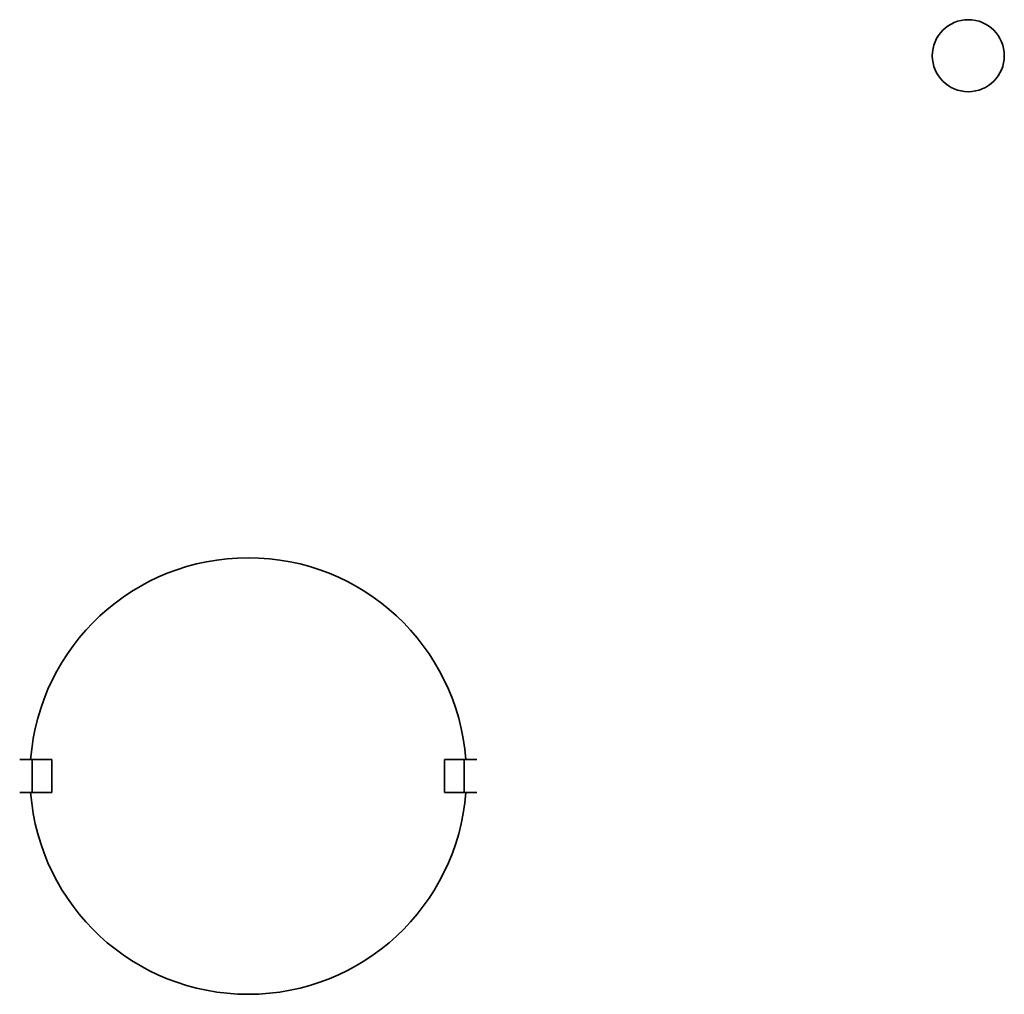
# Model space of a CAD drawing. Extents: x 1965 to 12366, y 538 to 8452.
# Tile 10 of 33: x 8975 to 9020, y 2593 to 2637. Entities that reach past the tile are written whole.
import ezdxf

# ---------------------------------------------------------------- set-up
doc = ezdxf.new("R2010")
doc.units = 0
doc.header["$LTSCALE"] = 2
doc.layers.add('Visible', color=7, linetype='CONTINUOUS', lineweight=35)

msp = doc.modelspace()

# ---------------------------------------------------------------- linework, layer by layer
at = {"layer": 'Visible'}
for p, q in [((8975.595, 2603.438), (8975.022, 2603.438)), ((8976.495, 2603.438), (8975.595, 2603.438)), ((8975.595, 2603.438), (8975.595, 2601.938)), ((8976.495, 2601.938), (8976.495, 2603.438)), ((8995.395, 2603.438), (8994.495, 2603.438)), ((8994.495, 2603.438), (8994.495, 2601.938)), ((8995.968, 2603.438), (8995.395, 2603.438)), ((8995.395, 2601.938), (8995.395, 2603.438)), ((8975.022, 2601.938), (8975.595, 2601.938)), ((8975.595, 2601.938), (8976.495, 2601.938)), ((8994.495, 2601.938), (8995.395, 2601.938)), ((8995.395, 2601.938), (8995.968, 2601.938))]:
    msp.add_line(p, q, dxfattribs=at)
msp.add_circle((9018.495, 2635.688), 1.65, dxfattribs=at)
for start, end in [(4.3012, 175.6988), (184.3012, 355.6988)]:
    msp.add_arc((8985.495, 2602.688), 10, start, end, dxfattribs=at)

doc.saveas('drawing.dxf')
